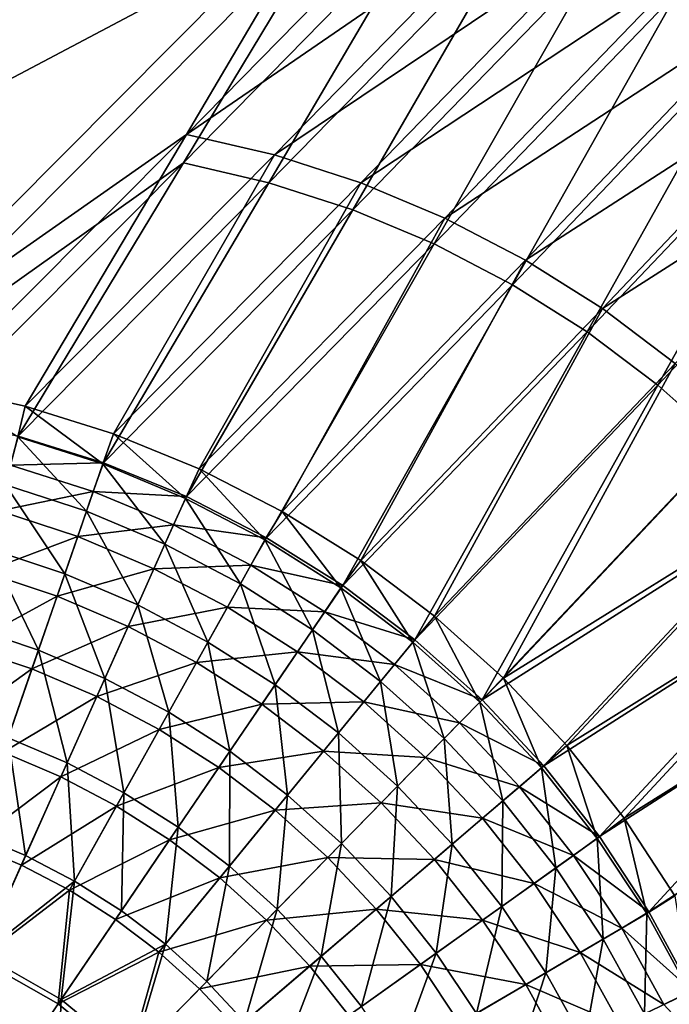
# Model space of a CAD drawing. Header units: metres. Extents: x 0 to 1050, y 0 to 700.
# Tile 47 of 50: x 832 to 894, y 519 to 613. Entities that reach past the tile are written whole.
import ezdxf

# ---------------------------------------------------------------- set-up
doc = ezdxf.new("R2010")
doc.units = ezdxf.units.M

msp = doc.modelspace()

# ---------------------------------------------------------------- linework, layer by layer
at = {"layer": 'None'}
for points in [[(862.091431, 626.834839, -11.263501), (814.886963, 579.330811, -300.93985), (775.38324, 633.21814, -11.263518)], [(862.240601, 624.295959, -8.263499), (775.485596, 630.689453, -8.263518), (776.614746, 578.999939, -300.418884)], [(814.886963, 579.330811, -300.93985), (862.091431, 626.834839, -11.263501), (847.616943, 602.30603, -154.600403)], [(847.616943, 602.30603, -154.600403), (862.091431, 626.834839, -11.263501), (870.658997, 625.768311, -11.156115)], [(870.658997, 625.768311, -11.156115), (879.174194, 623.969421, -11.060357), (847.616943, 602.30603, -154.600403)], [(814.670166, 576.384338, -300.418884), (862.240601, 624.295959, -8.263499), (776.614746, 578.999939, -300.418884)], [(862.240601, 624.295959, -8.263499), (814.670166, 576.384338, -300.418884), (847.323914, 599.588501, -152.879562)], [(870.556396, 623.260681, -8.156161), (862.240601, 624.295959, -8.263499), (847.323914, 599.588501, -152.879562)], [(870.556396, 623.260681, -8.156161), (847.323914, 599.588501, -152.879562), (855.512695, 597.669983, -153.867004)], [(879.174194, 623.969421, -11.060357), (856.052429, 600.329895, -155.617783), (847.616943, 602.30603, -154.600403)], [(878.822021, 621.514587, -8.060449), (870.556396, 623.260681, -8.156161), (855.512695, 597.669983, -153.867004)], [(879.174194, 623.969421, -11.060357), (887.465759, 621.465881, -10.978409), (856.052429, 600.329895, -155.617783)], [(878.822021, 621.514587, -8.060449), (855.512695, 597.669983, -153.867004), (863.540527, 595.071228, -154.717117)], [(887.465759, 621.465881, -10.978409), (864.322083, 597.652954, -156.493652), (856.052429, 600.329895, -155.617783)], [(886.870361, 619.084595, -7.978595), (878.822021, 621.514587, -8.060449), (863.540527, 595.071228, -154.717117)], [(887.465759, 621.465881, -10.978409), (895.497498, 618.271667, -10.91081), (864.322083, 597.652954, -156.493652)], [(886.870361, 619.084595, -7.978595), (863.540527, 595.071228, -154.717117), (871.338196, 591.809387, -155.421707)], [(894.666565, 615.984375, -7.911007), (886.870361, 619.084595, -7.978595), (871.338196, 591.809387, -155.421707)], [(895.497498, 618.271667, -10.91081), (872.354675, 594.292908, -157.219589), (864.322083, 597.652954, -156.493652)], [(895.497498, 618.271667, -10.91081), (903.196472, 614.419067, -10.857624), (872.354675, 594.292908, -157.219589)], [(894.666565, 615.984375, -7.911007), (871.338196, 591.809387, -155.421707), (878.840027, 587.904785, -155.973633)], [(902.139465, 612.245361, -7.857841), (894.666565, 615.984375, -7.911007), (878.840027, 587.904785, -155.973633)], [(903.196472, 614.419067, -10.857624), (880.08252, 590.27063, -157.788254), (872.354675, 594.292908, -157.219589)], [(903.196472, 614.419067, -10.857624), (910.546692, 609.915833, -10.81942), (880.08252, 590.27063, -157.788254)], [(902.139465, 612.245361, -7.857841), (878.840027, 587.904785, -155.973633), (885.995056, 583.389404, -156.370071)], [(909.274597, 607.874451, -7.8197), (902.139465, 612.245361, -7.857841), (885.995056, 583.389404, -156.370071)], [(910.546692, 609.915833, -10.81942), (887.453003, 585.61908, -158.196701), (880.08252, 590.27063, -157.788254)], [(910.546692, 609.915833, -10.81942), (917.459839, 604.816467, -10.796531), (887.453003, 585.61908, -158.196701)], [(909.274597, 607.874451, -7.8197), (885.995056, 583.389404, -156.370071), (892.755737, 578.298462, -156.609222)], [(915.98468, 602.925476, -7.796763), (909.274597, 607.874451, -7.8197), (892.755737, 578.298462, -156.609222)], [(917.459839, 604.816467, -10.796531), (894.417175, 580.374634, -158.443115), (887.453003, 585.61908, -158.196701)], [(915.98468, 602.925476, -7.796763), (892.755737, 578.298462, -156.609222), (899.074585, 572.667175, -156.689346)], [(823.573059, 578.18042, -301.666412), (814.886963, 579.330811, -300.93985), (847.616943, 602.30603, -154.600403)], [(832.167297, 576.279541, -302.309998), (823.573059, 578.18042, -301.666412), (847.616943, 602.30603, -154.600403)], [(847.616943, 602.30603, -154.600403), (856.052429, 600.329895, -155.617783), (832.167297, 576.279541, -302.309998)], [(847.323914, 599.588501, -152.879562), (814.670166, 576.384338, -300.418884), (823.134155, 575.266296, -301.113281)], [(831.492615, 573.424988, -301.727722), (847.323914, 599.588501, -152.879562), (823.134155, 575.266296, -301.113281)], [(855.512695, 597.669983, -153.867004), (847.323914, 599.588501, -152.879562), (831.492615, 573.424988, -301.727722)], [(856.052429, 600.329895, -155.617783), (840.621216, 573.632446, -302.865723), (832.167297, 576.279541, -302.309998)], [(856.052429, 600.329895, -155.617783), (864.322083, 597.652954, -156.493652), (840.621216, 573.632446, -302.865723)], [(839.681458, 570.870239, -302.256531), (855.512695, 597.669983, -153.867004), (831.492615, 573.424988, -301.727722)], [(863.540527, 595.071228, -154.717117), (855.512695, 597.669983, -153.867004), (839.681458, 570.870239, -302.256531)], [(864.322083, 597.652954, -156.493652), (848.852722, 570.266541, -303.328491), (840.621216, 573.632446, -302.865723)], [(864.322083, 597.652954, -156.493652), (872.354675, 594.292908, -157.219589), (848.852722, 570.266541, -303.328491)], [(847.637329, 567.617737, -302.695007), (863.540527, 595.071228, -154.717117), (839.681458, 570.870239, -302.256531)], [(871.338196, 591.809387, -155.421707), (863.540527, 595.071228, -154.717117), (847.637329, 567.617737, -302.695007)], [(872.354675, 594.292908, -157.219589), (856.775452, 566.212158, -303.693207), (848.852722, 570.266541, -303.328491)], [(872.354675, 594.292908, -157.219589), (880.08252, 590.27063, -157.788254), (856.775452, 566.212158, -303.693207)], [(855.298035, 563.689026, -303.039703), (871.338196, 591.809387, -155.421707), (847.637329, 567.617737, -302.695007)], [(878.840027, 587.904785, -155.973633), (871.338196, 591.809387, -155.421707), (855.298035, 563.689026, -303.039703)], [(880.08252, 590.27063, -157.788254), (864.30542, 561.5, -303.955017), (856.775452, 566.212158, -303.693207)], [(880.08252, 590.27063, -157.788254), (887.453003, 585.61908, -158.196701), (864.30542, 561.5, -303.955017)], [(862.603699, 559.111633, -303.288361), (878.840027, 587.904785, -155.973633), (855.298035, 563.689026, -303.039703)], [(885.995056, 583.389404, -156.370071), (878.840027, 587.904785, -155.973633), (862.603699, 559.111633, -303.288361)], [(887.453003, 585.61908, -158.196701), (871.385132, 556.166199, -304.112091), (864.30542, 561.5, -303.955017)], [(887.453003, 585.61908, -158.196701), (894.417175, 580.374634, -158.443115), (871.385132, 556.166199, -304.112091)], [(869.496277, 553.919312, -303.43866), (885.995056, 583.389404, -156.370071), (862.603699, 559.111633, -303.288361)], [(892.755737, 578.298462, -156.609222), (885.995056, 583.389404, -156.370071), (869.496277, 553.919312, -303.43866)], [(894.417175, 580.374634, -158.443115), (877.974121, 550.250122, -304.164398), (871.385132, 556.166199, -304.112091)], [(894.417175, 580.374634, -158.443115), (900.926208, 574.573486, -158.52565), (877.974121, 550.250122, -304.164398)], [(823.573059, 578.18042, -301.666412), (832.167297, 576.279541, -302.309998), (831.461487, 573.360596, -312.674896)], [(875.920898, 548.151794, -303.488831), (892.755737, 578.298462, -156.609222), (869.496277, 553.919312, -303.43866)], [(899.074585, 572.667175, -156.689346), (892.755737, 578.298462, -156.609222), (875.920898, 548.151794, -303.488831)], [(831.461487, 573.360596, -312.674896), (832.167297, 576.279541, -302.309998), (839.608154, 570.746277, -313.136566)], [(832.167297, 576.279541, -302.309998), (840.621216, 573.632446, -302.865723), (839.608154, 570.746277, -313.136566)], [(900.926208, 574.573486, -158.52565), (906.932983, 568.253723, -158.443115), (877.974121, 550.250122, -304.164398)], [(831.461487, 573.360596, -312.674896), (838.044067, 566.225098, -322.766541), (830.305481, 568.759094, -322.403107)], [(839.681458, 570.870239, -302.256531), (831.492615, 573.424988, -301.727722), (830.779419, 570.646301, -311.595123)], [(831.461487, 573.360596, -312.674896), (839.608154, 570.746277, -313.136566), (838.044067, 566.225098, -322.766541)], [(839.608154, 570.746277, -313.136566), (840.621216, 573.632446, -302.865723), (847.517517, 567.4505, -313.519287)], [(840.621216, 573.632446, -302.865723), (848.852722, 570.266541, -303.328491), (847.517517, 567.4505, -313.519287)], [(904.906067, 566.532471, -156.609222), (899.074585, 572.667175, -156.689346), (875.920898, 548.151794, -303.488831)], [(838.695435, 568.109619, -312.034821), (830.779419, 570.646301, -311.595123), (829.678467, 566.263916, -320.860107)], [(838.695435, 568.109619, -312.034821), (839.681458, 570.870239, -302.256531), (830.779419, 570.646301, -311.595123)], [(839.608154, 570.746277, -313.136566), (845.550781, 563.05426, -323.067535), (838.044067, 566.225098, -322.766541)], [(847.637329, 567.617737, -302.695007), (839.681458, 570.870239, -302.256531), (838.695435, 568.109619, -312.034821)], [(839.608154, 570.746277, -313.136566), (847.517517, 567.4505, -313.519287), (845.550781, 563.05426, -323.067535)], [(847.517517, 567.4505, -313.519287), (848.852722, 570.266541, -303.328491), (855.138977, 563.488403, -313.82019)], [(848.852722, 570.266541, -303.328491), (856.775452, 566.212158, -303.693207), (855.138977, 563.488403, -313.82019)], [(830.305481, 568.759094, -322.403107), (835.967834, 560.22467, -331.430725), (828.761414, 562.613037, -331.163452)], [(838.044067, 566.225098, -322.766541), (835.967834, 560.22467, -331.430725), (830.305481, 568.759094, -322.403107)], [(837.205811, 563.803711, -321.206238), (838.695435, 568.109619, -312.034821), (829.678467, 566.263916, -320.860107)], [(846.380798, 564.9104, -312.399323), (838.695435, 568.109619, -312.034821), (837.205811, 563.803711, -321.206238)], [(846.380798, 564.9104, -312.399323), (847.637329, 567.617737, -302.695007), (838.695435, 568.109619, -312.034821)], [(855.298035, 563.689026, -303.039703), (847.637329, 567.617737, -302.695007), (846.380798, 564.9104, -312.399323)], [(877.974121, 550.250122, -304.164398), (906.932983, 568.253723, -158.443115), (884.031982, 543.79126, -304.111908)], [(906.932983, 568.253723, -158.443115), (912.397949, 561.461182, -158.196701), (884.031982, 543.79126, -304.111908)], [(847.517517, 567.4505, -313.519287), (852.781372, 559.261047, -323.303955), (845.550781, 563.05426, -323.067535)], [(852.781372, 559.261047, -323.303955), (847.517517, 567.4505, -313.519287), (855.138977, 563.488403, -313.82019)], [(829.678467, 566.263916, -320.860107), (828.207886, 560.410522, -329.203278), (837.205811, 563.803711, -321.206238)], [(842.953979, 557.249634, -331.651917), (835.967834, 560.22467, -331.430725), (838.044067, 566.225098, -322.766541)], [(845.550781, 563.05426, -323.067535), (842.953979, 557.249634, -331.651917), (838.044067, 566.225098, -322.766541)], [(855.138977, 563.488403, -313.82019), (856.775452, 566.212158, -303.693207), (862.416138, 558.891113, -314.037262)], [(856.775452, 566.212158, -303.693207), (864.30542, 561.5, -303.955017), (862.416138, 558.891113, -314.037262)], [(904.906067, 566.532471, -156.609222), (875.920898, 548.151794, -303.488831), (881.82666, 541.854004, -303.438507)], [(910.211548, 559.938843, -156.370071), (904.906067, 566.532471, -156.609222), (881.82666, 541.854004, -303.438507)], [(844.507751, 560.72345, -321.492889), (846.380798, 564.9104, -312.399323), (837.205811, 563.803711, -321.206238)], [(844.507751, 560.72345, -321.492889), (853.786316, 561.063171, -312.685913), (846.380798, 564.9104, -312.399323)], [(853.786316, 561.063171, -312.685913), (855.298035, 563.689026, -303.039703), (846.380798, 564.9104, -312.399323)], [(828.207886, 560.410522, -329.203278), (835.228455, 558.08905, -329.457825), (837.205811, 563.803711, -321.206238)], [(835.228455, 558.08905, -329.457825), (844.507751, 560.72345, -321.492889), (837.205811, 563.803711, -321.206238)], [(849.68103, 553.701477, -331.8255), (842.953979, 557.249634, -331.651917), (845.550781, 563.05426, -323.067535)], [(852.781372, 559.261047, -323.303955), (849.68103, 553.701477, -331.8255), (845.550781, 563.05426, -323.067535)], [(859.684692, 554.874268, -323.474365), (852.781372, 559.261047, -323.303955), (855.138977, 563.488403, -313.82019)], [(862.603699, 559.111633, -303.288361), (855.298035, 563.689026, -303.039703), (853.786316, 561.063171, -312.685913)], [(855.138977, 563.488403, -313.82019), (862.416138, 558.891113, -314.037262), (859.684692, 554.874268, -323.474365)], [(826.877197, 555.113037, -338.706848), (828.761414, 562.613037, -331.163452), (833.442993, 552.928528, -338.886047)], [(828.761414, 562.613037, -331.163452), (835.967834, 560.22467, -331.430725), (833.442993, 552.928528, -338.886047)], [(851.540955, 557.037109, -321.718048), (853.786316, 561.063171, -312.685913), (844.507751, 560.72345, -321.492889)], [(860.857117, 556.598267, -312.892639), (853.786316, 561.063171, -312.685913), (851.540955, 557.037109, -321.718048)], [(860.857117, 556.598267, -312.892639), (862.603699, 559.111633, -303.288361), (853.786316, 561.063171, -312.685913)], [(862.416138, 558.891113, -314.037262), (864.30542, 561.5, -303.955017), (869.291016, 553.693848, -314.168762)], [(864.30542, 561.5, -303.955017), (871.385132, 556.166199, -304.112091), (869.291016, 553.693848, -314.168762)], [(884.031982, 543.79126, -304.111908), (912.397949, 561.461182, -158.196701), (889.518433, 536.829102, -303.954681)], [(912.397949, 561.461182, -158.196701), (917.283325, 554.243591, -157.788254), (889.518433, 536.829102, -303.954681)], [(835.228455, 558.08905, -329.457825), (828.207886, 560.410522, -329.203278), (826.413452, 553.2677, -336.387482)], [(835.967834, 560.22467, -331.430725), (839.805664, 550.212158, -339.034241), (833.442993, 552.928528, -338.886047)], [(842.034607, 555.195251, -329.668488), (844.507751, 560.72345, -321.492889), (835.228455, 558.08905, -329.457825)], [(842.953979, 557.249634, -331.651917), (839.805664, 550.212158, -339.034241), (835.967834, 560.22467, -331.430725)], [(842.034607, 555.195251, -329.668488), (851.540955, 557.037109, -321.718048), (844.507751, 560.72345, -321.492889)], [(856.102966, 549.606384, -331.950562), (849.68103, 553.701477, -331.8255), (852.781372, 559.261047, -323.303955)], [(856.102966, 549.606384, -331.950562), (852.781372, 559.261047, -323.303955), (859.684692, 554.874268, -323.474365)], [(869.496277, 553.919312, -303.43866), (862.603699, 559.111633, -303.288361), (860.857117, 556.598267, -312.892639)], [(910.211548, 559.938843, -156.370071), (881.82666, 541.854004, -303.438507), (887.167542, 535.075867, -303.288086)], [(914.954468, 552.932617, -155.973633), (910.211548, 559.938843, -156.370071), (887.167542, 535.075867, -303.288086)], [(832.823914, 551.14032, -336.558136), (835.228455, 558.08905, -329.457825), (826.413452, 553.2677, -336.387482)], [(842.034607, 555.195251, -329.668488), (835.228455, 558.08905, -329.457825), (832.823914, 551.14032, -336.558136)], [(862.416138, 558.891113, -314.037262), (866.207947, 549.92627, -323.577515), (859.684692, 554.874268, -323.474365)], [(862.416138, 558.891113, -314.037262), (869.291016, 553.693848, -314.168762), (866.207947, 549.92627, -323.577515)], [(839.805664, 550.212158, -339.034241), (842.953979, 557.249634, -331.651917), (845.930908, 546.976196, -339.150482)], [(842.953979, 557.249634, -331.651917), (849.68103, 553.701477, -331.8255), (845.930908, 546.976196, -339.150482)], [(848.588318, 551.74231, -329.833832), (851.540955, 557.037109, -321.718048), (842.034607, 555.195251, -329.668488)], [(851.540955, 557.037109, -321.718048), (848.588318, 551.74231, -329.833832), (858.255737, 552.772705, -321.880371)], [(858.255737, 552.772705, -321.880371), (860.857117, 556.598267, -312.892639), (851.540955, 557.037109, -321.718048)], [(867.536743, 551.549927, -313.017853), (860.857117, 556.598267, -312.892639), (858.255737, 552.772705, -321.880371)], [(867.536743, 551.549927, -313.017853), (869.496277, 553.919312, -303.43866), (860.857117, 556.598267, -312.892639)], [(869.291016, 553.693848, -314.168762), (871.385132, 556.166199, -304.112091), (875.705688, 547.931763, -314.212891)], [(871.385132, 556.166199, -304.112091), (877.974121, 550.250122, -304.164398), (875.705688, 547.931763, -314.212891)], [(826.877197, 555.113037, -338.706848), (833.442993, 552.928528, -338.886047), (830.540466, 544.541321, -344.921021)], [(839.036255, 548.492859, -336.69928), (842.034607, 555.195251, -329.668488), (832.823914, 551.14032, -336.558136)], [(839.036255, 548.492859, -336.69928), (848.588318, 551.74231, -329.833832), (842.034607, 555.195251, -329.668488)], [(862.171936, 544.993896, -332.026184), (856.102966, 549.606384, -331.950562), (859.684692, 554.874268, -323.474365)], [(866.207947, 549.92627, -323.577515), (862.171936, 544.993896, -332.026184), (859.684692, 554.874268, -323.474365)], [(845.930908, 546.976196, -339.150482), (849.68103, 553.701477, -331.8255), (851.777588, 543.244263, -339.234131)], [(849.68103, 553.701477, -331.8255), (856.102966, 549.606384, -331.950562), (851.777588, 543.244263, -339.234131)], [(869.291016, 553.693848, -314.168762), (872.29834, 544.449524, -323.612122), (866.207947, 549.92627, -323.577515)], [(875.920898, 548.151794, -303.488831), (869.496277, 553.919312, -303.43866), (867.536743, 551.549927, -313.017853)], [(875.705688, 547.931763, -314.212891), (872.29834, 544.449524, -323.612122), (869.291016, 553.693848, -314.168762)], [(889.518433, 536.829102, -303.954681), (917.283325, 554.243591, -157.788254), (894.393066, 529.40332, -303.692688)], [(826.413452, 553.2677, -336.387482), (824.346008, 545.03833, -342.206146), (832.823914, 551.14032, -336.558136)], [(833.442993, 552.928528, -338.886047), (836.193115, 542.137085, -345.007416), (830.540466, 544.541321, -344.921021)], [(833.442993, 552.928528, -338.886047), (839.805664, 550.212158, -339.034241), (836.193115, 542.137085, -345.007416)], [(848.588318, 551.74231, -329.833832), (854.844604, 547.755737, -329.952911), (858.255737, 552.772705, -321.880371)], [(858.255737, 552.772705, -321.880371), (854.844604, 547.755737, -329.952911), (864.600464, 547.961853, -321.978607)], [(864.600464, 547.961853, -321.978607), (867.536743, 551.549927, -313.017853), (858.255737, 552.772705, -321.880371)], [(914.954468, 552.932617, -155.973633), (887.167542, 535.075867, -303.288086), (891.902771, 527.871399, -303.039185)], [(919.098145, 545.560059, -155.421707), (914.954468, 552.932617, -155.973633), (891.902771, 527.871399, -303.039185)], [(845.016785, 545.337219, -336.809998), (848.588318, 551.74231, -329.833832), (839.036255, 548.492859, -336.69928)], [(854.844604, 547.755737, -329.952911), (848.588318, 551.74231, -329.833832), (845.016785, 545.337219, -336.809998)], [(873.76886, 545.952393, -313.059906), (867.536743, 551.549927, -313.017853), (864.600464, 547.961853, -321.978607)], [(873.76886, 545.952393, -313.059906), (875.920898, 548.151794, -303.488831), (867.536743, 551.549927, -313.017853)], [(832.823914, 551.14032, -336.558136), (824.346008, 545.03833, -342.206146), (830.05957, 543.152527, -342.305725)], [(839.036255, 548.492859, -336.69928), (832.823914, 551.14032, -336.558136), (830.05957, 543.152527, -342.305725)], [(839.805664, 550.212158, -339.034241), (841.634094, 539.270203, -345.075134), (836.193115, 542.137085, -345.007416)], [(845.930908, 546.976196, -339.150482), (841.634094, 539.270203, -345.075134), (839.805664, 550.212158, -339.034241)], [(851.777588, 543.244263, -339.234131), (856.102966, 549.606384, -331.950562), (857.302673, 539.042786, -339.284668)], [(857.302673, 539.042786, -339.284668), (856.102966, 549.606384, -331.950562), (862.171936, 544.993896, -332.026184)], [(867.84021, 539.893433, -332.051514), (862.171936, 544.993896, -332.026184), (866.207947, 549.92627, -323.577515)], [(872.29834, 544.449524, -323.612122), (867.84021, 539.893433, -332.051514), (866.207947, 549.92627, -323.577515)], [(875.705688, 547.931763, -314.212891), (877.974121, 550.250122, -304.164398), (881.605835, 541.64386, -314.168518)], [(881.605835, 541.64386, -314.168518), (877.974121, 550.250122, -304.164398), (884.031982, 543.79126, -304.111908)], [(835.595764, 540.802246, -342.388031), (839.036255, 548.492859, -336.69928), (830.05957, 543.152527, -342.305725)], [(835.595764, 540.802246, -342.388031), (845.016785, 545.337219, -336.809998), (839.036255, 548.492859, -336.69928)], [(850.725159, 541.696472, -336.889648), (854.844604, 547.755737, -329.952911), (845.016785, 545.337219, -336.809998)], [(860.756714, 543.264282, -330.024933), (854.844604, 547.755737, -329.952911), (850.725159, 541.696472, -336.889648)], [(854.844604, 547.755737, -329.952911), (860.756714, 543.264282, -330.024933), (864.600464, 547.961853, -321.978607)], [(864.600464, 547.961853, -321.978607), (860.756714, 543.264282, -330.024933), (870.523743, 542.635986, -322.011536)], [(870.523743, 542.635986, -322.011536), (873.76886, 545.952393, -313.059906), (864.600464, 547.961853, -321.978607)], [(872.29834, 544.449524, -323.612122), (875.705688, 547.931763, -314.212891), (877.90625, 538.479675, -323.577301)], [(881.82666, 541.854004, -303.438507), (875.920898, 548.151794, -303.488831), (873.76886, 545.952393, -313.059906)], [(877.90625, 538.479675, -323.577301), (875.705688, 547.931763, -314.212891), (881.605835, 541.64386, -314.168518)], [(846.82666, 535.96167, -345.12381), (841.634094, 539.270203, -345.075134), (845.930908, 546.976196, -339.150482)], [(851.777588, 543.244263, -339.234131), (846.82666, 535.96167, -345.12381), (845.930908, 546.976196, -339.150482)], [(879.50061, 539.843445, -313.017639), (873.76886, 545.952393, -313.059906), (870.523743, 542.635986, -322.011536)], [(879.50061, 539.843445, -313.017639), (881.82666, 541.854004, -303.438507), (873.76886, 545.952393, -313.059906)], [(840.924622, 537.998169, -342.452515), (845.016785, 545.337219, -336.809998), (835.595764, 540.802246, -342.388031)], [(845.016785, 545.337219, -336.809998), (840.924622, 537.998169, -342.452515), (850.725159, 541.696472, -336.889648)], [(862.463196, 534.398315, -339.301605), (857.302673, 539.042786, -339.284668), (862.171936, 544.993896, -332.026184)], [(867.84021, 539.893433, -332.051514), (862.463196, 534.398315, -339.301605), (862.171936, 544.993896, -332.026184)], [(919.098145, 545.560059, -155.421707), (891.902771, 527.871399, -303.039185), (895.997009, 520.297729, -302.694275)], [(832.217529, 533.250427, -349.406189), (827.342346, 535.300537, -349.366821), (830.540466, 544.541321, -344.921021)], [(830.540466, 544.541321, -344.921021), (836.193115, 542.137085, -345.007416), (832.217529, 533.250427, -349.406189)], [(867.84021, 539.893433, -332.051514), (872.29834, 544.449524, -323.612122), (873.062744, 534.337524, -332.026001)], [(873.062744, 534.337524, -332.026001), (872.29834, 544.449524, -323.612122), (877.90625, 538.479675, -323.577301)], [(835.595764, 540.802246, -342.388031), (830.05957, 543.152527, -342.305725), (827.013794, 534.351746, -346.539825)], [(851.732605, 532.234985, -345.153229), (846.82666, 535.96167, -345.12381), (851.777588, 543.244263, -339.234131)], [(856.119263, 537.596558, -336.937805), (860.756714, 543.264282, -330.024933), (850.725159, 541.696472, -336.889648)], [(857.302673, 539.042786, -339.284668), (851.732605, 532.234985, -345.153229), (851.777588, 543.244263, -339.234131)], [(866.277893, 538.296875, -330.049072), (860.756714, 543.264282, -330.024933), (856.119263, 537.596558, -336.937805)], [(860.756714, 543.264282, -330.024933), (866.277893, 538.296875, -330.049072), (870.523743, 542.635986, -322.011536)], [(881.605835, 541.64386, -314.168518), (884.031982, 543.79126, -304.111908), (886.951355, 534.883606, -314.036804)], [(884.031982, 543.79126, -304.111908), (889.518433, 536.829102, -303.954681), (886.951355, 534.883606, -314.036804)], [(832.217529, 533.250427, -349.406189), (836.193115, 542.137085, -345.007416), (836.90979, 530.797363, -349.437012)], [(836.193115, 542.137085, -345.007416), (841.634094, 539.270203, -345.075134), (836.90979, 530.797363, -349.437012)], [(870.523743, 542.635986, -322.011536), (866.277893, 538.296875, -330.049072), (875.977173, 536.829895, -321.978394)], [(875.977173, 536.829895, -321.978394), (879.50061, 539.843445, -313.017639), (870.523743, 542.635986, -322.011536)], [(840.924622, 537.998169, -342.452515), (846.010071, 534.760681, -342.498901), (850.725159, 541.696472, -336.889648)], [(850.725159, 541.696472, -336.889648), (846.010071, 534.760681, -342.498901), (856.119263, 537.596558, -336.937805)], [(882.994873, 532.065552, -323.473969), (877.90625, 538.479675, -323.577301), (881.605835, 541.64386, -314.168518)], [(887.167542, 535.075867, -303.288086), (881.82666, 541.854004, -303.438507), (879.50061, 539.843445, -313.017639)], [(886.951355, 534.883606, -314.036804), (882.994873, 532.065552, -323.473969), (881.605835, 541.64386, -314.168518)], [(831.809509, 532.338806, -346.577332), (835.595764, 540.802246, -342.388031), (827.013794, 534.351746, -346.539825)], [(831.809509, 532.338806, -346.577332), (840.924622, 537.998169, -342.452515), (835.595764, 540.802246, -342.388031)], [(841.634094, 539.270203, -345.075134), (841.38678, 527.959656, -349.459137), (836.90979, 530.797363, -349.437012)], [(841.634094, 539.270203, -345.075134), (846.82666, 535.96167, -345.12381), (841.38678, 527.959656, -349.459137)], [(862.463196, 534.398315, -339.301605), (867.84021, 539.893433, -332.051514), (867.218811, 529.340088, -339.284546)], [(867.218811, 529.340088, -339.284546), (867.84021, 539.893433, -332.051514), (873.062744, 534.337524, -332.026001)], [(884.692932, 533.275146, -312.892212), (879.50061, 539.843445, -313.017639), (875.977173, 536.829895, -321.978394)], [(884.692932, 533.275146, -312.892212), (887.167542, 535.075867, -303.288086), (879.50061, 539.843445, -313.017639)], [(856.313599, 528.113586, -345.163055), (851.732605, 532.234985, -345.153229), (857.302673, 539.042786, -339.284668)], [(861.156921, 533.063416, -336.953918), (866.277893, 538.296875, -330.049072), (856.119263, 537.596558, -336.937805)], [(862.463196, 534.398315, -339.301605), (856.313599, 528.113586, -345.163055), (857.302673, 539.042786, -339.284668)], [(871.364258, 532.88501, -330.02475), (866.277893, 538.296875, -330.049072), (861.156921, 533.063416, -336.953918)], [(866.277893, 538.296875, -330.049072), (871.364258, 532.88501, -330.02475), (875.977173, 536.829895, -321.978394)], [(877.806152, 528.3703, -331.950226), (873.062744, 534.337524, -332.026001), (877.90625, 538.479675, -323.577301)], [(882.994873, 532.065552, -323.473969), (877.806152, 528.3703, -331.950226), (877.90625, 538.479675, -323.577301)], [(836.425293, 529.928772, -346.606689), (840.924622, 537.998169, -342.452515), (831.809509, 532.338806, -346.577332)], [(846.010071, 534.760681, -342.498901), (840.924622, 537.998169, -342.452515), (836.425293, 529.928772, -346.606689)], [(846.010071, 534.760681, -342.498901), (850.814453, 531.112976, -342.526886), (856.119263, 537.596558, -336.937805)], [(856.119263, 537.596558, -336.937805), (850.814453, 531.112976, -342.526886), (861.156921, 533.063416, -336.953918)], [(875.977173, 536.829895, -321.978394), (871.364258, 532.88501, -330.02475), (880.924866, 530.591248, -321.879974)], [(880.924866, 530.591248, -321.879974), (884.692932, 533.275146, -312.892212), (875.977173, 536.829895, -321.978394)], [(886.951355, 534.883606, -314.036804), (889.518433, 536.829102, -303.954681), (891.70575, 527.708069, -313.81958)], [(889.518433, 536.829102, -303.954681), (894.393066, 529.40332, -303.692688), (891.70575, 527.708069, -313.81958)], [(846.82666, 535.96167, -345.12381), (845.614746, 524.757568, -349.472473), (841.38678, 527.959656, -349.459137)], [(846.82666, 535.96167, -345.12381), (851.732605, 532.234985, -345.153229), (845.614746, 524.757568, -349.472473)], [(827.342346, 535.300537, -349.366821), (832.217529, 533.250427, -349.406189), (827.990601, 523.80188, -352.09314)], [(840.829224, 527.139709, -346.627777), (846.010071, 534.760681, -342.498901), (836.425293, 529.928772, -346.606689)], [(850.814453, 531.112976, -342.526886), (846.010071, 534.760681, -342.498901), (840.829224, 527.139709, -346.627777)], [(887.530701, 525.259216, -323.303406), (882.994873, 532.065552, -323.473969), (886.951355, 534.883606, -314.036804)], [(891.902771, 527.871399, -303.039185), (887.167542, 535.075867, -303.288086), (884.692932, 533.275146, -312.892212)], [(891.70575, 527.708069, -313.81958), (887.530701, 525.259216, -323.303406), (886.951355, 534.883606, -314.036804)], [(827.783813, 523.340149, -349.136322), (831.809509, 532.338806, -346.577332), (827.013794, 534.351746, -346.539825)], [(856.313599, 528.113586, -345.163055), (862.463196, 534.398315, -339.301605), (860.533691, 523.623413, -345.153107)], [(860.533691, 523.623413, -345.153107), (862.463196, 534.398315, -339.301605), (867.218811, 529.340088, -339.284546)], [(871.53949, 523.907654, -339.233856), (867.218811, 529.340088, -339.284546), (873.062744, 534.337524, -332.026001)], [(877.806152, 528.3703, -331.950226), (871.53949, 523.907654, -339.233856), (873.062744, 534.337524, -332.026001)], [(827.990601, 523.80188, -352.09314), (832.217529, 533.250427, -349.406189), (836.90979, 530.797363, -349.437012)], [(850.814453, 531.112976, -342.526886), (855.300171, 527.077942, -342.536224), (861.156921, 533.063416, -336.953918)], [(861.156921, 533.063416, -336.953918), (855.300171, 527.077942, -342.536224), (865.798645, 528.125549, -336.937653)], [(865.798645, 528.125549, -336.937653), (871.364258, 532.88501, -330.02475), (861.156921, 533.063416, -336.953918)], [(875.983215, 527.07196, -329.952606), (871.364258, 532.88501, -330.02475), (865.798645, 528.125549, -336.937653)], [(871.364258, 532.88501, -330.02475), (875.983215, 527.07196, -329.952606), (880.924866, 530.591248, -321.879974)], [(889.310486, 526.30304, -312.685333), (884.692932, 533.275146, -312.892212), (880.924866, 530.591248, -321.879974)], [(889.310486, 526.30304, -312.685333), (891.902771, 527.871399, -303.039185), (884.692932, 533.275146, -312.892212)], [(827.783813, 523.340149, -349.136322), (836.425293, 529.928772, -346.606689), (831.809509, 532.338806, -346.577332)], [(851.732605, 532.234985, -345.153229), (849.559998, 521.21167, -349.476929), (845.614746, 524.757568, -349.472473)], [(856.313599, 528.113586, -345.163055), (849.559998, 521.21167, -349.476929), (851.732605, 532.234985, -345.153229)], [(882.039856, 522.038879, -331.825073), (877.806152, 528.3703, -331.950226), (882.994873, 532.065552, -323.473969)], [(887.530701, 525.259216, -323.303406), (882.039856, 522.038879, -331.825073), (882.994873, 532.065552, -323.473969)], [(835.608459, 519.459656, -352.106598), (827.990601, 523.80188, -352.09314), (836.90979, 530.797363, -349.437012)], [(836.90979, 530.797363, -349.437012), (841.38678, 527.959656, -349.459137), (835.608459, 519.459656, -352.106598)], [(844.987976, 523.991577, -346.640472), (850.814453, 531.112976, -342.526886), (840.829224, 527.139709, -346.627777)], [(855.300171, 527.077942, -342.536224), (850.814453, 531.112976, -342.526886), (844.987976, 523.991577, -346.640472)], [(835.326111, 519.044434, -349.14917), (836.425293, 529.928772, -346.606689), (827.783813, 523.340149, -349.136322)], [(840.829224, 527.139709, -346.627777), (836.425293, 529.928772, -346.606689), (835.326111, 519.044434, -349.14917)], [(880.924866, 530.591248, -321.879974), (875.983215, 527.07196, -329.952606), (885.334229, 523.970825, -321.71756)], [(885.334229, 523.970825, -321.71756), (889.310486, 526.30304, -312.685333), (880.924866, 530.591248, -321.879974)], [(864.366211, 518.799683, -345.123657), (860.533691, 523.623413, -345.153107), (867.218811, 529.340088, -339.284546)], [(871.53949, 523.907654, -339.233856), (864.366211, 518.799683, -345.123657), (867.218811, 529.340088, -339.284546)], [(891.70575, 527.708069, -313.81958), (894.393066, 529.40332, -303.692688), (895.83252, 520.1745, -313.518616)], [(841.38678, 527.959656, -349.459137), (845.614746, 524.757568, -349.472473), (835.608459, 519.459656, -352.106598)], [(849.559998, 521.21167, -349.476929), (856.313599, 528.113586, -345.163055), (853.190979, 517.344543, -349.472412)], [(853.190979, 517.344543, -349.472412), (856.313599, 528.113586, -345.163055), (860.533691, 523.623413, -345.153107)], [(855.300171, 527.077942, -342.536224), (859.431824, 522.681091, -342.526794), (865.798645, 528.125549, -336.937653)], [(865.798645, 528.125549, -336.937653), (859.431824, 522.681091, -342.526794), (870.014954, 522.821899, -336.889404)], [(870.014954, 522.821899, -336.889404), (875.983215, 527.07196, -329.952606), (865.798645, 528.125549, -336.937653)], [(875.397705, 518.143555, -339.150146), (871.53949, 523.907654, -339.233856), (877.806152, 528.3703, -331.950226)], [(882.039856, 522.038879, -331.825073), (875.397705, 518.143555, -339.150146), (877.806152, 528.3703, -331.950226)], [(844.987976, 523.991577, -346.640472), (840.829224, 527.139709, -346.627777), (835.326111, 519.044434, -349.14917)], [(848.868225, 520.5047, -346.644684), (855.300171, 527.077942, -342.536224), (844.987976, 523.991577, -346.640472)], [(859.431824, 522.681091, -342.526794), (855.300171, 527.077942, -342.536224), (848.868225, 520.5047, -346.644684)], [(880.104858, 520.903809, -329.833405), (875.983215, 527.07196, -329.952606), (870.014954, 522.821899, -336.889404)], [(875.983215, 527.07196, -329.952606), (880.104858, 520.903809, -329.833405), (885.334229, 523.970825, -321.71756)], [(891.480103, 518.112793, -323.066956), (887.530701, 525.259216, -323.303406), (891.70575, 527.708069, -313.81958)], [(895.997009, 520.297729, -302.694275), (891.902771, 527.871399, -303.039185), (889.310486, 526.30304, -312.685333)], [(895.83252, 520.1745, -313.518616), (891.480103, 518.112793, -323.066956), (891.70575, 527.708069, -313.81958)], [(893.317688, 518.98291, -312.398682), (889.310486, 526.30304, -312.685333), (885.334229, 523.970825, -321.71756)], [(893.317688, 518.98291, -312.398682), (895.997009, 520.297729, -302.694275), (889.310486, 526.30304, -312.685333)], [(885.733398, 515.390503, -331.651459), (882.039856, 522.038879, -331.825073), (887.530701, 525.259216, -323.303406)], [(891.480103, 518.112793, -323.066956), (885.733398, 515.390503, -331.651459), (887.530701, 525.259216, -323.303406)], [(835.608459, 519.459656, -352.106598), (845.614746, 524.757568, -349.472473), (842.388611, 513.88269, -352.111084)], [(845.614746, 524.757568, -349.472473), (849.559998, 521.21167, -349.476929), (842.388611, 513.88269, -352.111084)], [(829.682495, 510.742279, -350), (835.326111, 519.044434, -349.14917), (827.783813, 523.340149, -349.136322)], [(835.608459, 519.459656, -352.106598), (829.696167, 510.735626, -353), (827.990601, 523.80188, -352.09314)], [(835.326111, 519.044434, -349.14917), (842.038269, 513.524719, -349.153412), (844.987976, 523.991577, -346.640472)], [(842.038269, 513.524719, -349.153412), (848.868225, 520.5047, -346.644684), (844.987976, 523.991577, -346.640472)], [(856.484253, 513.187195, -349.459045), (853.190979, 517.344543, -349.472412), (860.533691, 523.623413, -345.153107)], [(864.366211, 518.799683, -345.123657), (856.484253, 513.187195, -349.459045), (860.533691, 523.623413, -345.153107)], [(867.786865, 513.680298, -345.07489), (864.366211, 518.799683, -345.123657), (871.53949, 523.907654, -339.233856)], [(875.397705, 518.143555, -339.150146), (867.786865, 513.680298, -345.07489), (871.53949, 523.907654, -339.233856)], [(885.334229, 523.970825, -321.71756), (880.104858, 520.903809, -329.833405), (889.172546, 517.019348, -321.49234)], [(889.172546, 517.019348, -321.49234), (893.317688, 518.98291, -312.398682), (885.334229, 523.970825, -321.71756)], [(852.438782, 516.701233, -346.640411), (859.431824, 522.681091, -342.526794), (848.868225, 520.5047, -346.644684)], [(863.183289, 517.957153, -342.498718), (859.431824, 522.681091, -342.526794), (852.438782, 516.701233, -346.640411)], [(859.431824, 522.681091, -342.526794), (863.183289, 517.957153, -342.498718), (870.014954, 522.821899, -336.889404)], [(870.014954, 522.821899, -336.889404), (863.183289, 517.957153, -342.498718), (873.778992, 517.19397, -336.809662)], [(873.778992, 517.19397, -336.809662), (880.104858, 520.903809, -329.833405), (870.014954, 522.821899, -336.889404)], [(878.765991, 512.090027, -339.033905), (875.397705, 518.143555, -339.150146), (882.039856, 522.038879, -331.825073)], [(885.733398, 515.390503, -331.651459), (878.765991, 512.090027, -339.033905), (882.039856, 522.038879, -331.825073)], [(848.868225, 520.5047, -346.644684), (842.038269, 513.524719, -349.153412), (852.438782, 516.701233, -346.640411)], [(842.388611, 513.88269, -352.111084), (849.559998, 521.21167, -349.476929), (853.190979, 517.344543, -349.472412)], [(883.699463, 514.426697, -329.66806), (880.104858, 520.903809, -329.833405), (873.778992, 517.19397, -336.809662)], [(880.104858, 520.903809, -329.833405), (883.699463, 514.426697, -329.66806), (889.172546, 517.019348, -321.49234)], [(835.034729, 506.36731, -353), (829.696167, 510.735626, -353), (835.608459, 519.459656, -352.106598)], [(842.388611, 513.88269, -352.111084), (835.034729, 506.36731, -353), (835.608459, 519.459656, -352.106598)], [(894.813232, 510.676666, -322.766052), (891.480103, 518.112793, -323.066956), (895.83252, 520.1745, -313.518616)], [(899.421631, 512.41449, -302.255798), (895.997009, 520.297729, -302.694275), (893.317688, 518.98291, -312.398682)], [(842.038269, 513.524719, -349.153412), (835.326111, 519.044434, -349.14917), (829.682495, 510.742279, -350)]]:
    msp.add_3dface(points, dxfattribs=at)

doc.saveas('drawing.dxf')
